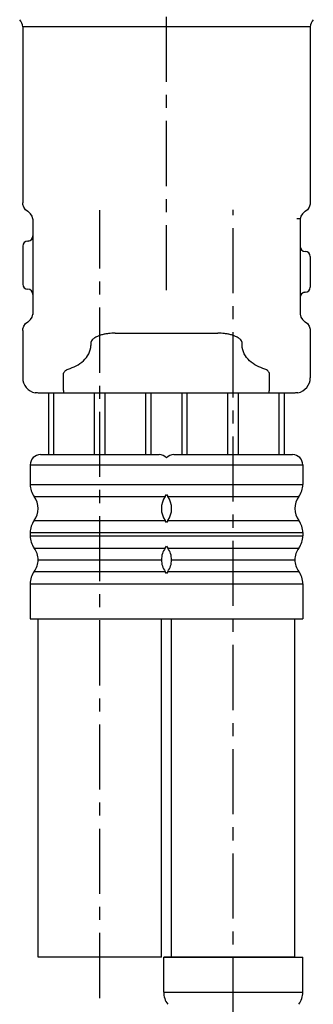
# Model space of a CAD drawing. Header units: millimetres. Extents: x 601 to 1195, y -13 to 407.
# Tile 15 of 18: x 1084 to 1113, y 58 to 154. Entities that reach past the tile are written whole.
import ezdxf

# ---------------------------------------------------------------- set-up
doc = ezdxf.new("R2010")
doc.units = ezdxf.units.MM
doc.header["$LTSCALE"] = 0.1
doc.linetypes.add('CENTERX2', pattern=[101.6, 63.5, -12.7, 12.7, -12.7])
doc.layers.add('CENTER', color=1, linetype='CENTERX2')

msp = doc.modelspace()

# ---------------------------------------------------------------- linework, layer by layer
for p, q in [((1084.369, 153.329), (1084.369, 136.175)), ((1112.369, 153.329), (1084.369, 153.329)), ((1112.369, 153.329), (1112.369, 136.176)), ((1084.382, 136.033), (1084.369, 136.193)), ((1085.369, 134.611), (1085.369, 125.309)), ((1111.369, 134.611), (1111.076, 134.611)), ((1111.369, 134.611), (1111.369, 125.309)), ((1111.456, 134.868), (1111.378, 134.596)), ((1111.869, 135.326), (1111.818, 135.294)), ((1084.869, 132.46), (1084.933, 132.464)), ((1084.933, 132.464), (1085.102, 132.518)), ((1085.102, 132.518), (1085.242, 132.627)), ((1085.242, 132.627), (1085.335, 132.779)), ((1085.325, 132.755), (1085.353, 132.834)), ((1085.326, 132.758), (1085.328, 132.761)), ((1085.335, 132.779), (1085.361, 132.871)), ((1085.352, 132.83), (1085.357, 132.857)), ((1085.353, 132.834), (1085.356, 132.853)), ((1084.369, 131.96), (1084.369, 128.259)), ((1084.869, 132.46), (1084.9, 132.459)), ((1112.369, 130.946), (1112.369, 127.96)), ((1111.677, 127.422), (1111.64, 127.405)), ((1111.869, 127.46), (1111.844, 127.459)), ((1111.867, 127.46), (1111.849, 127.46)), ((1111.869, 127.46), (1111.867, 127.46)), ((1111.869, 127.46), (1111.869, 127.46)), ((1085.282, 125.052), (1085.36, 125.324)), ((1084.369, 123.727), (1084.382, 123.887)), ((1084.869, 124.594), (1084.92, 124.626)), ((1111.818, 124.626), (1111.869, 124.594)), ((1112.358, 123.878), (1112.369, 123.727)), ((1084.369, 123.744), (1084.369, 119.134)), ((1093.385, 123.485), (1103.353, 123.485)), ((1112.369, 123.744), (1112.369, 119.134)), ((1090.999, 122.486), (1090.999, 122.288)), ((1105.739, 122.288), (1105.739, 122.486)), ((1088.344, 119.134), (1088.344, 119.46)), ((1108.394, 119.134), (1108.394, 119.46)), ((1110.559, 117.634), (1086.171, 117.634)), ((1086.869, 117.634), (1086.869, 111.634)), ((1087.385, 111.634), (1087.385, 117.634)), ((1091.353, 111.634), (1091.353, 117.634)), ((1092.385, 111.634), (1092.385, 117.634)), ((1096.353, 111.634), (1096.353, 117.634)), ((1096.869, 111.634), (1096.869, 117.634)), ((1099.869, 117.634), (1099.869, 111.634)), ((1100.385, 111.634), (1100.385, 117.634)), ((1104.353, 111.634), (1104.353, 117.634)), ((1105.385, 111.634), (1105.385, 117.634)), ((1109.353, 111.634), (1109.353, 117.634)), ((1109.869, 111.634), (1109.869, 117.634)), ((1086.088, 111.634), (1097.65, 111.634)), ((1099.088, 111.634), (1110.65, 111.634)), ((1085.101, 110.646), (1085.101, 108.727)), ((1085.101, 110.646), (1111.637, 110.646)), ((1111.637, 110.646), (1111.637, 108.727)), ((1085.101, 108.727), (1111.637, 108.727)), ((1085.485, 107.559), (1098.253, 107.559)), ((1098.485, 107.559), (1111.253, 107.559)), ((1085.485, 105.203), (1098.253, 105.203)), ((1098.485, 105.203), (1111.253, 105.203)), ((1085.101, 104.035), (1085.101, 103.71)), ((1085.101, 104.035), (1111.637, 104.035)), ((1085.101, 103.71), (1111.637, 103.71)), ((1111.637, 104.035), (1111.637, 103.71)), ((1085.485, 102.523), (1098.253, 102.523)), ((1098.485, 102.523), (1111.253, 102.523)), ((1085.868, 101.383), (1097.869, 101.383)), ((1098.868, 101.383), (1110.869, 101.383)), ((1085.485, 100.244), (1098.253, 100.244)), ((1098.485, 100.244), (1111.253, 100.244)), ((1085.101, 99.056), (1085.101, 95.634)), ((1085.101, 99.056), (1111.637, 99.056)), ((1111.637, 99.056), (1111.637, 95.634)), ((1085.101, 95.634), (1111.637, 95.634)), ((1085.869, 62.66), (1085.869, 95.634)), ((1097.869, 62.66), (1097.869, 95.634)), ((1098.869, 62.66), (1098.869, 95.634)), ((1110.869, 62.66), (1110.869, 95.634)), ((1097.869, 62.66), (1085.869, 62.66)), ((1098.101, 62.66), (1111.637, 62.66)), ((1098.101, 59.237), (1098.101, 62.66)), ((1110.869, 62.66), (1098.101, 62.66)), ((1111.637, 59.237), (1111.637, 62.66)), ((1098.101, 59.237), (1111.637, 59.237))]:
    msp.add_line(p, q)
for points in [[(1084.869, 135.326), (1084.638, 135.509), (1084.471, 135.752), (1084.382, 136.033)], [(1112.369, 136.193), (1112.358, 136.042), (1112.269, 135.757), (1112.101, 135.511), (1111.869, 135.326)], [(1085.36, 134.596), (1085.282, 134.868), (1085.131, 135.107), (1084.92, 135.294), (1084.869, 135.326)], [(1111.818, 135.294), (1111.606, 135.107), (1111.456, 134.868)], [(1085.299, 132.705), (1085.302, 132.71), (1085.325, 132.755)], [(1111.411, 127.161), (1111.402, 127.138), (1111.393, 127.114), (1111.386, 127.088), (1111.379, 127.062), (1111.374, 127.034), (1111.371, 127.006)], [(1111.516, 127.315), (1111.492, 127.288), (1111.47, 127.262), (1111.452, 127.236), (1111.439, 127.216), (1111.436, 127.209), (1111.435, 127.209), (1111.429, 127.198), (1111.42, 127.181), (1111.411, 127.161)], [(1111.64, 127.405), (1111.605, 127.385), (1111.573, 127.363), (1111.544, 127.34), (1111.516, 127.315)], [(1111.757, 127.447), (1111.716, 127.436), (1111.677, 127.422)], [(1111.844, 127.459), (1111.8, 127.455), (1111.757, 127.447)], [(1084.92, 124.626), (1085.131, 124.813), (1085.282, 125.052)], [(1111.378, 125.324), (1111.456, 125.052), (1111.606, 124.813), (1111.818, 124.626)], [(1084.382, 123.887), (1084.471, 124.168), (1084.638, 124.411), (1084.869, 124.594)], [(1111.869, 124.594), (1112.102, 124.408), (1112.27, 124.162), (1112.358, 123.878)]]:
    msp.add_lwpolyline(points)
for centre, radius, start, end in [((1083.369, 153.329), 1, 0, 45), ((1113.369, 153.329), 1, 135, 180), ((1084.869, 132.958), 0.5, 273.57036, 359.99933), ((1084.869, 131.96), 0.5, 90.39778, 180), ((1111.869, 131.946), 0.5, 180, 270), ((1111.869, 130.946), 0.5, 0.00115, 90), ((1084.869, 128.259), 0.5, 180.00535, 269.99687), ((1084.869, 127.259), 0.5, 0, 90), ((1111.869, 127.96), 0.5, 270.25855, 0), ((1111.869, 126.961), 0.5, 92.32268, 179.99966), ((1085.869, 119.134), 1.5, 180, 258.81939), ((1110.869, 119.134), 1.5, 281.41134, 0), ((1086.088, 110.646), 0.987, 90, 180), ((1097.65, 110.646), 0.987, 42.91571, 90), ((1099.088, 110.646), 0.987, 90, 137.08429), ((1110.65, 110.646), 0.987, 0, 90), ((1087.098, 108.736), 1.998, 180.26928, 216.12652), ((1109.639, 108.736), 1.998, 323.87348, 359.73072), ((1083.871, 106.381), 1.998, 323.87348, 36.12652), ((1099.867, 106.381), 1.998, 143.87348, 216.12652), ((1096.639, 108.736), 1.998, 323.87348, 330.30651), ((1100.098, 108.736), 1.998, 209.69349, 216.12652), ((1096.871, 106.381), 1.998, 323.87348, 36.12652), ((1112.867, 106.381), 1.998, 143.87348, 216.12652), ((1087.098, 104.025), 1.998, 143.87348, 179.73072), ((1096.639, 104.025), 1.998, 29.69349, 36.12652), ((1100.098, 104.025), 1.998, 143.87348, 150.30651), ((1109.639, 104.025), 1.998, 0.26928, 36.12652), ((1087.098, 103.701), 1.998, 179.73072, 216.12652), ((1109.639, 103.701), 1.998, 323.87348, 0.26928), ((1096.639, 103.701), 1.998, 323.87348, 330.32102), ((1100.098, 103.701), 1.998, 209.67898, 216.12652), ((1083.871, 101.345), 1.998, 1.09059, 36.12652), ((1099.867, 101.345), 1.998, 143.87348, 178.90941), ((1096.871, 101.345), 1.998, 1.09059, 36.12652), ((1112.867, 101.345), 1.998, 143.87348, 178.90941), ((1083.871, 101.421), 1.998, 323.87348, 358.90941), ((1099.867, 101.421), 1.998, 181.09059, 216.12652), ((1096.871, 101.421), 1.998, 323.87348, 358.90941), ((1112.867, 101.421), 1.998, 181.09059, 216.12652), ((1087.098, 99.066), 1.998, 143.87348, 180.26928), ((1096.639, 99.066), 1.998, 29.67898, 36.12652), ((1100.098, 99.066), 1.998, 143.87348, 150.32102), ((1109.639, 99.066), 1.998, 359.73072, 36.12652), ((1100.098, 59.228), 1.998, 179.73072, 216.12652), ((1109.639, 59.228), 1.998, 323.87348, 0.26928)]:
    msp.add_arc(centre, radius, start, end)
for points, knots in [([(1093.385, 123.485), (1093.158, 123.483), (1092.817, 123.46), (1092.369, 123.388), (1092.036, 123.308), (1091.71, 123.198), (1091.451, 123.072), (1091.259, 122.94), (1091.13, 122.819), (1091.026, 122.669), (1091.002, 122.547), (1090.999, 122.486)], [0, 0, 0, 0, 0.24623, 0.369579, 0.493177, 0.617211, 0.742042, 0.80511, 0.868921, 0.93385, 1, 1, 1, 1]), ([(1105.739, 122.486), (1105.737, 122.547), (1105.711, 122.668), (1105.607, 122.818), (1105.479, 122.94), (1105.287, 123.072), (1105.027, 123.198), (1104.702, 123.308), (1104.369, 123.388), (1103.92, 123.46), (1103.58, 123.483), (1103.353, 123.485)], [0, 0, 0, 0, 0.066094, 0.131019, 0.19482, 0.257901, 0.382747, 0.506797, 0.630403, 0.753756, 1, 1, 1, 1]), ([(1088.786, 119.972), (1089.058, 120.056), (1089.59, 120.27), (1090.303, 120.756), (1090.848, 121.431), (1091.003, 122.005), (1090.999, 122.288)], [0, 0, 0, 0, 0.250579, 0.500969, 0.750868, 1, 1, 1, 1]), ([(1107.952, 119.972), (1107.68, 120.056), (1107.148, 120.27), (1106.435, 120.756), (1105.89, 121.431), (1105.735, 122.005), (1105.739, 122.288)], [0, 0, 0, 0, 0.250579, 0.500969, 0.750868, 1, 1, 1, 1]), ([(1088.344, 119.46), (1088.344, 119.52), (1088.369, 119.641), (1088.472, 119.794), (1088.616, 119.907), (1088.728, 119.954), (1088.786, 119.972)], [0, 0, 0, 0, 0.249699, 0.49964, 0.74974, 1, 1, 1, 1]), ([(1088.369, 117.634), (1088.366, 117.634), (1088.365, 117.648), (1088.363, 117.666), (1088.362, 117.703), (1088.359, 117.752), (1088.357, 117.815), (1088.354, 117.923), (1088.351, 118.086), (1088.348, 118.311), (1088.345, 118.567), (1088.344, 118.845), (1088.344, 119.036), (1088.344, 119.134)], [0, 0, 0, 0, 0.005388, 0.019804, 0.043624, 0.076697, 0.118651, 0.169089, 0.293369, 0.444817, 0.617548, 0.805104, 1, 1, 1, 1]), ([(1108.394, 119.46), (1108.394, 119.52), (1108.368, 119.641), (1108.265, 119.794), (1108.121, 119.907), (1108.009, 119.954), (1107.952, 119.972)], [0, 0, 0, 0, 0.249699, 0.49964, 0.74974, 1, 1, 1, 1]), ([(1108.369, 117.634), (1108.372, 117.634), (1108.373, 117.648), (1108.375, 117.666), (1108.376, 117.703), (1108.379, 117.752), (1108.381, 117.815), (1108.384, 117.923), (1108.387, 118.086), (1108.39, 118.311), (1108.392, 118.567), (1108.393, 118.845), (1108.394, 119.036), (1108.394, 119.134)], [0, 0, 0, 0, 0.005388, 0.019804, 0.043624, 0.076697, 0.118651, 0.169089, 0.293369, 0.444817, 0.617548, 0.805104, 1, 1, 1, 1]), ([(1086.171, 117.634), (1086.084, 117.634), (1085.934, 117.638), (1085.748, 117.647), (1085.639, 117.658), (1085.59, 117.66), (1085.578, 117.662)], [0, 0, 0, 0, 0.443353, 0.754212, 0.938753, 1, 1, 1, 1]), ([(1111.166, 117.663), (1111.165, 117.664), (1111.161, 117.662), (1111.155, 117.663), (1111.143, 117.661), (1111.127, 117.66), (1111.106, 117.658), (1111.069, 117.655), (1111.011, 117.65), (1110.926, 117.645), (1110.822, 117.639), (1110.697, 117.635), (1110.608, 117.634), (1110.559, 117.634)], [0, 0, 0, 0, 0.003818, 0.015284, 0.034414, 0.061226, 0.095736, 0.137963, 0.245725, 0.385047, 0.556557, 0.761128, 1, 1, 1, 1])]:
    msp.add_open_spline(points, degree=3, knots=knots)
at = {"layer": 'CENTER'}
for p, q in [((1098.369, 127.653), (1098.369, 245.289)), ((1091.869, 58.66), (1091.869, 135.482)), ((1104.869, 25.774), (1104.869, 135.489))]:
    msp.add_line(p, q, dxfattribs=at)

doc.saveas('drawing.dxf')
